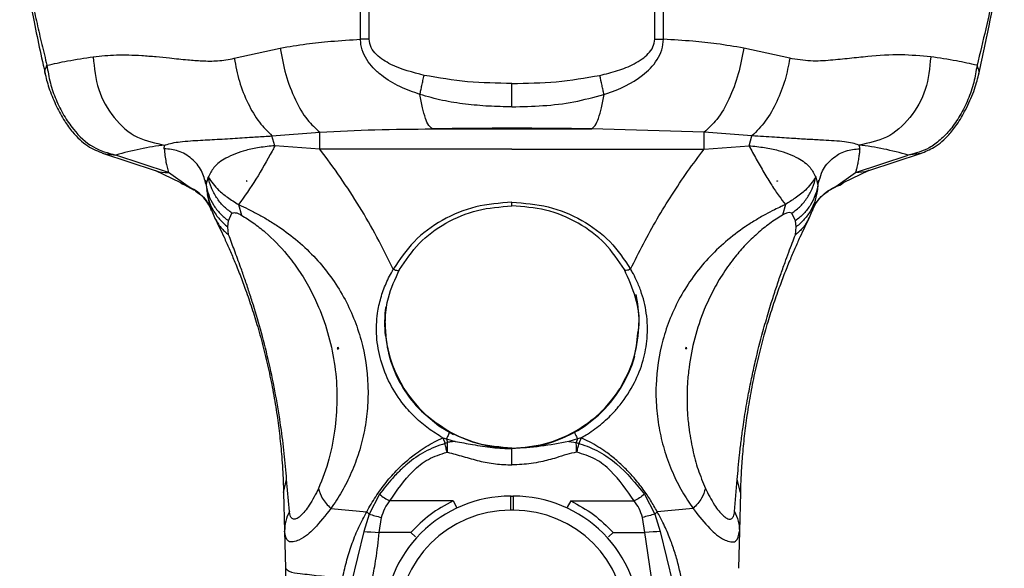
# Model space of a CAD drawing. Header units: millimetres. Extents: x 13 to 546, y 13 to 419.
# Tile 11 of 19: x 283 to 352, y 304 to 343. Entities that reach past the tile are written whole.
import ezdxf

# ---------------------------------------------------------------- set-up
doc = ezdxf.new("R2010")
doc.units = ezdxf.units.MM
doc.header["$LTSCALE"] = 2

msp = doc.modelspace()

# ---------------------------------------------------------------- linework, layer by layer
for p, q in [((307.428, 341.692), (307.429, 357.67)), ((327.689, 341.692), (327.688, 357.67)), ((307.428, 341.692), (306.814, 341.683)), ((327.689, 341.692), (328.302, 341.683)), ((297.856, 340.331), (301.116, 341.053)), ((337.261, 340.331), (334.001, 341.053)), ((311.913, 335.322), (323.203, 335.322)), ((331.182, 335.086), (323.203, 335.322)), ((300.533, 334.828), (303.935, 335.086)), ((300.742, 334.132), (300.533, 334.828)), ((334.584, 334.828), (331.182, 335.086)), ((334.375, 334.132), (334.584, 334.828)), ((303.935, 333.879), (300.742, 334.132)), ((331.181, 333.879), (334.375, 334.132)), ((288.511, 333.604), (292.248, 332.372)), ((288.576, 333.584), (289.451, 333.465)), ((293.188, 332.233), (289.451, 333.465)), ((341.929, 332.233), (345.666, 333.465)), ((342.868, 332.372), (346.605, 333.604)), ((346.541, 333.584), (345.666, 333.465)), ((292.262, 332.368), (293.998, 331.539)), ((294.578, 331.23), (293.188, 332.233)), ((296.007, 331.895), (295.899, 331.529)), ((339.11, 331.895), (339.217, 331.534)), ((340.538, 331.23), (341.929, 332.233)), ((341.117, 331.538), (342.854, 332.367)), ((294.066, 331.492), (295.025, 330.985)), ((295.79, 331.688), (295.856, 331.526)), ((295.899, 331.529), (295.854, 331.379)), ((295.854, 331.379), (295.884, 331.097)), ((298.73, 331.641), (298.73, 331.607)), ((298.73, 331.607), (298.771, 331.607)), ((336.387, 331.607), (336.346, 331.607)), ((336.387, 331.641), (336.387, 331.607)), ((339.217, 331.534), (339.263, 331.379)), ((339.263, 331.379), (339.227, 331.039)), ((339.26, 331.531), (339.325, 331.685)), ((339.263, 331.379), (339.361, 331.673)), ((340.092, 330.985), (341.051, 331.492)), ((295.89, 331.039), (295.967, 330.672)), ((339.227, 331.039), (339.15, 330.67)), ((298.164, 329.958), (298.369, 329.205)), ((317.558, 330.039), (317.558, 330.122)), ((336.953, 329.958), (336.747, 329.205)), ((297.443, 328.812), (297.695, 329.355)), ((337.674, 328.812), (337.422, 329.355)), ((297.39, 328.382), (297.443, 328.812)), ((297.457, 327.814), (297.39, 328.382)), ((337.66, 327.814), (337.726, 328.382)), ((337.726, 328.382), (337.674, 328.812)), ((301.863, 325.52), (301.862, 325.522)), ((301.862, 325.52), (301.862, 325.522)), ((301.862, 325.52), (301.863, 325.52)), ((333.254, 325.52), (333.255, 325.522)), ((333.255, 325.52), (333.254, 325.52)), ((333.255, 325.52), (333.255, 325.522)), ((305.165, 319.728), (305.21, 319.728)), ((305.21, 319.728), (305.21, 319.848)), ((305.21, 319.728), (305.258, 319.728)), ((329.907, 319.728), (329.858, 319.728)), ((329.907, 319.728), (329.907, 319.848)), ((329.952, 319.728), (329.907, 319.728)), ((312.651, 313.42), (312.903, 313.352)), ((312.651, 313.42), (312.809, 313.024)), ((312.995, 313.088), (312.809, 313.024)), ((312.903, 313.352), (313.532, 313.165)), ((312.903, 313.352), (312.995, 313.088)), ((322.214, 313.352), (321.585, 313.165)), ((321.585, 313.165), (322.122, 313.088)), ((322.214, 313.352), (322.122, 313.088)), ((322.122, 313.088), (322.308, 313.024)), ((322.465, 313.42), (322.214, 313.352)), ((322.465, 313.42), (322.308, 313.024)), ((312.952, 312.396), (312.975, 312.397)), ((317.558, 312.654), (317.558, 312.695)), ((322.165, 312.396), (322.142, 312.397)), ((301.358, 309.546), (301.573, 310.457)), ((301.771, 308.198), (301.573, 310.457)), ((333.346, 308.198), (333.544, 310.457)), ((333.758, 309.546), (333.544, 310.457)), ((301.358, 309.546), (301.427, 306.805)), ((333.758, 309.546), (333.689, 306.805)), ((308.167, 309.421), (307.42, 308.016)), ((313.375, 308.942), (308.886, 308.942)), ((313.375, 308.942), (313.632, 308.51)), ((317.458, 309.322), (317.458, 309.289)), ((317.458, 309.289), (317.458, 308.293)), ((317.458, 309.289), (317.658, 309.289)), ((317.658, 309.289), (317.658, 309.322)), ((317.658, 308.293), (317.658, 309.289)), ((321.742, 308.942), (321.484, 308.51)), ((321.742, 308.942), (326.231, 308.942)), ((326.95, 309.421), (327.696, 308.016)), ((304.705, 308.414), (307.253, 308.183)), ((307.253, 308.183), (307.42, 308.016)), ((317.658, 308.293), (317.458, 308.293)), ((327.864, 308.183), (327.696, 308.016)), ((330.411, 308.414), (327.864, 308.183)), ((307.42, 308.016), (307.053, 306.779)), ((308.145, 306.711), (308.309, 307.78)), ((326.972, 306.711), (326.808, 307.78)), ((327.696, 308.016), (328.064, 306.779)), ((301.427, 306.805), (301.489, 304.168)), ((307.053, 306.779), (306.145, 303.085)), ((310.377, 306.711), (308.145, 306.711)), ((310.377, 306.711), (310.721, 306.398)), ((324.74, 306.711), (324.396, 306.398)), ((324.74, 306.711), (326.972, 306.711)), ((327.539, 302.862), (326.972, 306.711)), ((328.064, 306.779), (328.972, 303.085)), ((333.689, 306.805), (333.627, 304.168)), ((301.489, 304.168), (301.57, 300.456))]:
    msp.add_line(p, q)
at = {"flags": 128}
for points in [[(306.814, 341.683), (306.815, 350.631), (306.815, 357.662)], [(328.302, 341.683), (328.302, 350.631), (328.302, 357.662)], [(317.558, 336.888), (317.558, 337.23), (317.558, 337.642), (317.558, 338.094), (317.558, 338.548)], [(303.935, 333.879), (303.935, 334.59), (303.935, 335.086)], [(331.181, 333.879), (331.182, 334.59), (331.182, 335.086)], [(317.558, 333.879), (309.93, 333.879), (303.935, 333.879)], [(317.558, 333.879), (325.187, 333.879), (331.181, 333.879)], [(326.588, 321.885), (326.49, 322.912), (326.36, 323.577)], [(311.136, 315.307), (312.374, 314.278), (313.419, 313.656)], [(317.558, 311.501), (317.558, 311.507), (317.558, 311.513)], [(307.053, 306.779), (307.281, 306.765), (307.55, 306.748), (307.844, 306.73), (308.145, 306.711)], [(328.064, 306.779), (327.845, 306.765), (327.581, 306.749), (327.284, 306.73), (326.972, 306.711)]]:
    msp.add_lwpolyline(points, dxfattribs=at)
for centre, radius, start, end in [((317.558, 6.271), 329.099, 89.01718, 90.98282), ((295.332, 313.601), 20.716, 96.61211, 106.49379), ((339.784, 313.601), 20.717, 73.50623, 83.38788), ((317.288, 321.566), 8.765, 172.3097, 186.26791), ((317.322, 321.57), 8.764, 180.02786, 212.0462), ((317.795, 321.57), 8.764, 327.95382, 359.97214), ((317.638, 321.652), 8.972, 280.81197, 344.19155), ((317.388, 321.6), 8.871, 197.79567, 225.19362), ((317.558, 321.762), 9.066, 212.27854, 327.72146), ((317.458, 300.29), 8.999, 89.99999, 180.00002), ((317.658, 300.29), 8.999, 359.99998, 90.00001), ((317.458, 300.29), 8.002, 89.99998, 179.99998), ((317.658, 300.29), 8.002, 0.00003, 90.00002)]:
    msp.add_arc(centre, radius, start, end)
for points, knots in [([(352.483, 349.945), (352.468, 349.74), (352.401, 348.86), (352.137, 347.174), (351.711, 344.871), (351.167, 342.379), (350.758, 340.699), (350.549, 339.838)], [0, 0, 0, 0, 0.059621, 0.257202, 0.496386, 0.74197, 1, 1, 1, 1]), ([(350.644, 339.088), (350.906, 340.269), (351.407, 342.531), (351.983, 345.714), (352.36, 348.152), (352.444, 349.507), (352.471, 349.945)], [0, 0, 0, 0, 0.329302, 0.630568, 0.880684, 1, 1, 1, 1]), ([(282.637, 349.869), (282.651, 349.689), (282.696, 349.141), (282.828, 348.182), (283.022, 346.947), (283.268, 345.612), (283.552, 344.214), (283.866, 342.779), (284.205, 341.317), (284.447, 340.332), (284.568, 339.838)], [0, 0, 0, 0, 0.052746, 0.161523, 0.283795, 0.419674, 0.559682, 0.702511, 0.850821, 1, 1, 1, 1]), ([(282.645, 349.867), (282.65, 349.729), (282.691, 348.666), (283.027, 346.426), (283.614, 342.967), (284.173, 340.444), (284.474, 339.089)], [0, 0, 0, 0, 0.037824, 0.291706, 0.619512, 1, 1, 1, 1]), ([(301.116, 341.053), (301.737, 341.159), (302.926, 341.362), (304.829, 341.558), (306.109, 341.639), (306.814, 341.683)], [0, 0, 0, 0, 0.329233, 0.630592, 1, 1, 1, 1]), ([(311.032, 337.765), (310.551, 337.938), (309.59, 338.282), (308.473, 338.949), (307.708, 339.63), (307.228, 340.233), (306.959, 340.804), (306.834, 341.301), (306.821, 341.556), (306.814, 341.683)], [0, 0, 0, 0, 0.249951, 0.499835, 0.631343, 0.750262, 0.875162, 0.937615, 1, 1, 1, 1]), ([(311.326, 339.118), (310.519, 339.326), (309.309, 339.637), (308.072, 340.419), (307.526, 341.073), (307.461, 341.486), (307.428, 341.692)], [0, 0, 0, 0, 0.500949, 0.751044, 0.875917, 1, 1, 1, 1]), ([(323.791, 339.118), (324.212, 339.221), (325.047, 339.427), (326.055, 339.828), (326.779, 340.255), (327.242, 340.647), (327.605, 341.116), (327.661, 341.502), (327.689, 341.692)], [0, 0, 0, 0, 0.261962, 0.519281, 0.652827, 0.767817, 0.885997, 1, 1, 1, 1]), ([(324.085, 337.765), (324.087, 337.766), (324.106, 337.772), (324.171, 337.794), (325.131, 338.121), (326.538, 338.752), (327.765, 339.991), (328.227, 340.918), (328.277, 341.429), (328.302, 341.683)], [0, 0, 0, 0, 0.00109, 0.009737, 0.033834, 0.499843, 0.749831, 0.875085, 1, 1, 1, 1]), ([(334.001, 341.053), (333.361, 341.161), (332.163, 341.363), (330.26, 341.561), (328.999, 341.64), (328.302, 341.683)], [0, 0, 0, 0, 0.3393018, 0.6347432, 1, 1, 1, 1]), ([(301.116, 341.053), (301.231, 340.422), (301.46, 339.161), (302.124, 337.451), (302.904, 336.02), (303.625, 335.367), (303.935, 335.086)], [0, 0, 0, 0, 0.2849032, 0.5692541, 0.8148268, 1, 1, 1, 1]), ([(334.001, 341.053), (333.889, 340.437), (333.665, 339.195), (333.012, 337.494), (332.233, 336.045), (331.5, 335.376), (331.182, 335.086)], [0, 0, 0, 0, 0.2779262, 0.5605359, 0.8095474, 1, 1, 1, 1]), ([(284.568, 339.838), (285.053, 339.945), (286.141, 340.186), (287.244, 340.345), (287.855, 340.433)], [0, 0, 0, 0, 0.4459201, 1, 1, 1, 1]), ([(287.855, 340.433), (288.129, 340.466), (288.676, 340.532), (289.516, 340.572), (290.39, 340.573), (291.33, 340.532), (292.298, 340.455), (293.386, 340.344), (294.47, 340.227), (295.603, 340.139), (296.711, 340.121), (297.464, 340.259), (297.856, 340.331)], [0, 0, 0, 0, 0.082385, 0.164769, 0.251228, 0.343562, 0.44586, 0.541413, 0.670278, 0.771799, 0.881199, 1, 1, 1, 1]), ([(287.855, 340.433), (287.93, 339.648), (288.079, 338.098), (289.221, 336.089), (290.881, 334.584), (292.273, 334.311), (292.947, 334.179)], [0, 0, 0, 0, 0.265749, 0.525009, 0.769787, 1, 1, 1, 1]), ([(297.856, 340.331), (297.96, 339.783), (298.172, 338.679), (298.79, 337.151), (299.548, 335.817), (300.225, 335.138), (300.533, 334.828)], [0, 0, 0, 0, 0.268054, 0.540106, 0.790237, 1, 1, 1, 1]), ([(337.261, 340.331), (337.165, 339.819), (336.966, 338.763), (336.378, 337.26), (335.621, 335.882), (334.914, 335.163), (334.584, 334.828)], [0, 0, 0, 0, 0.250196, 0.5165065, 0.7743768, 1, 1, 1, 1]), ([(347.262, 340.433), (346.566, 340.497), (345.079, 340.634), (343.156, 340.491), (341.489, 340.318), (340.14, 340.179), (338.713, 340.088), (337.753, 340.249), (337.261, 340.331)], [0, 0, 0, 0, 0.208528, 0.44571, 0.574626, 0.709951, 0.851515, 1, 1, 1, 1]), ([(347.262, 340.433), (347.186, 339.648), (347.037, 338.098), (345.895, 336.089), (344.236, 334.584), (342.844, 334.311), (342.17, 334.179)], [0, 0, 0, 0, 0.265749, 0.525009, 0.769787, 1, 1, 1, 1]), ([(350.549, 339.838), (350.064, 339.945), (348.976, 340.186), (347.873, 340.345), (347.262, 340.433)], [0, 0, 0, 0, 0.44592, 1, 1, 1, 1]), ([(284.49, 339.123), (284.474, 339.158), (284.374, 339.384), (284.479, 339.63), (284.568, 339.838)], [0, 0, 0, 0, 0.151813, 1, 1, 1, 1]), ([(284.568, 339.838), (284.637, 339.415), (284.772, 338.581), (285.193, 337.387), (285.739, 336.277), (286.565, 335.096), (287.737, 333.94), (288.9, 333.617), (289.451, 333.465)], [0, 0, 0, 0, 0.150379, 0.295662, 0.442445, 0.58252, 0.802267, 1, 1, 1, 1]), ([(350.549, 339.838), (350.482, 339.431), (350.346, 338.598), (349.931, 337.399), (349.377, 336.278), (348.711, 335.316), (347.971, 334.55), (347.01, 333.818), (346.182, 333.6), (345.666, 333.465)], [0, 0, 0, 0, 0.144588, 0.295266, 0.442616, 0.582057, 0.70345, 0.815419, 1, 1, 1, 1]), ([(350.631, 339.123), (350.644, 339.153), (350.745, 339.379), (350.64, 339.625), (350.549, 339.838)], [0, 0, 0, 0, 0.132488, 1, 1, 1, 1]), ([(284.456, 339.154), (284.496, 338.987), (284.583, 338.63), (284.762, 338.078), (284.986, 337.494), (285.323, 336.743), (285.771, 335.926), (286.474, 334.957), (287.36, 334.087), (288.193, 333.742), (288.573, 333.584)], [0, 0, 0, 0, 0.0715899, 0.1528653, 0.2412752, 0.3314078, 0.4952819, 0.6274261, 0.8299107, 1, 1, 1, 1]), ([(311.032, 337.765), (311.053, 337.866), (311.098, 338.08), (311.169, 338.412), (311.246, 338.762), (311.299, 338.999), (311.326, 339.118)], [0, 0, 0, 0, 0.223356, 0.472864, 0.736273, 1, 1, 1, 1]), ([(317.558, 338.548), (316.508, 338.563), (314.415, 338.591), (312.353, 338.943), (311.326, 339.118)], [0, 0, 0, 0, 0.502164, 1, 1, 1, 1]), ([(317.558, 338.548), (318.609, 338.563), (320.701, 338.591), (322.764, 338.943), (323.791, 339.118)], [0, 0, 0, 0, 0.502164, 1, 1, 1, 1]), ([(324.085, 337.765), (324.063, 337.868), (324.018, 338.083), (323.921, 338.534), (323.843, 338.882), (323.791, 339.118)], [0, 0, 0, 0, 0.226512, 0.477406, 1, 1, 1, 1]), ([(346.543, 333.584), (346.875, 333.717), (347.627, 334.018), (348.473, 334.781), (349.192, 335.703), (349.675, 336.53), (350.053, 337.325), (350.311, 337.967), (350.518, 338.577), (350.616, 338.971), (350.661, 339.154)], [0, 0, 0, 0, 0.1476163, 0.3352696, 0.4645353, 0.6340686, 0.7322109, 0.8309201, 0.921686, 1, 1, 1, 1]), ([(311.913, 335.322), (311.825, 335.399), (311.593, 335.599), (311.399, 336.144), (311.184, 336.873), (311.086, 337.447), (311.032, 337.765)], [0, 0, 0, 0, 0.131637, 0.342662, 0.635198, 1, 1, 1, 1]), ([(317.558, 336.889), (317.007, 336.897), (315.905, 336.915), (314.258, 337.068), (312.622, 337.315), (311.562, 337.615), (311.032, 337.765)], [0, 0, 0, 0, 0.250161, 0.500243, 0.750205, 1, 1, 1, 1]), ([(317.558, 336.889), (318.292, 336.905), (319.762, 336.939), (321.958, 337.193), (323.377, 337.575), (324.085, 337.765)], [0, 0, 0, 0, 0.333271, 0.667665, 1, 1, 1, 1]), ([(323.203, 335.322), (323.292, 335.399), (323.523, 335.599), (323.718, 336.144), (323.933, 336.873), (324.031, 337.447), (324.085, 337.765)], [0, 0, 0, 0, 0.131637, 0.342662, 0.635197, 1, 1, 1, 1]), ([(303.935, 335.086), (305.236, 335.156), (307.893, 335.3), (310.555, 335.314), (311.913, 335.322)], [0, 0, 0, 0, 0.489551, 1, 1, 1, 1]), ([(292.947, 334.179), (292.959, 334.184), (293.123, 334.242), (293.477, 334.336), (294.067, 334.426), (294.736, 334.483), (295.437, 334.522), (296.127, 334.558), (296.832, 334.596), (297.774, 334.653), (298.653, 334.711), (299.459, 334.762), (299.989, 334.796), (300.35, 334.817), (300.533, 334.828)], [0, 0, 0, 0, 0.004884, 0.068692, 0.14348, 0.239357, 0.332919, 0.419576, 0.510855, 0.610636, 0.790805, 0.857673, 0.927993, 1, 1, 1, 1]), ([(342.17, 334.179), (342.018, 334.227), (341.684, 334.331), (341.096, 334.419), (340.412, 334.482), (339.576, 334.528), (338.618, 334.577), (337.689, 334.632), (336.866, 334.685), (336.152, 334.731), (335.388, 334.78), (334.857, 334.812), (334.584, 334.828)], [0, 0, 0, 0, 0.062594, 0.137349, 0.233204, 0.332828, 0.466713, 0.610458, 0.698964, 0.790834, 0.892178, 1, 1, 1, 1]), ([(292.887, 333.923), (292.887, 333.949), (292.886, 333.995), (292.898, 334.061), (292.916, 334.121), (292.937, 334.16), (292.947, 334.179)], [0, 0, 0, 0, 0.296109, 0.508688, 0.754543, 1, 1, 1, 1]), ([(295.854, 331.379), (295.768, 331.717), (295.59, 332.412), (294.875, 333.254), (293.934, 333.82), (293.228, 333.889), (292.887, 333.923)], [0, 0, 0, 0, 0.24393, 0.502718, 0.76005, 1, 1, 1, 1]), ([(292.887, 333.923), (292.921, 333.606), (292.982, 333.035), (293.125, 332.479), (293.188, 332.233)], [0, 0, 0, 0, 0.555682, 1, 1, 1, 1]), ([(300.742, 334.132), (300.373, 334.095), (299.679, 334.027), (298.495, 333.777), (297.37, 333.368), (296.411, 332.695), (296.128, 332.134), (296.007, 331.895)], [0, 0, 0, 0, 0.202324, 0.381083, 0.660101, 0.855215, 1, 1, 1, 1]), ([(300.742, 334.132), (300.734, 334.117), (300.668, 333.992), (300.242, 333.188), (299.455, 331.768), (298.586, 330.55), (298.164, 329.958)], [0, 0, 0, 0, 0.009945, 0.086631, 0.555845, 1, 1, 1, 1]), ([(309.139, 325.378), (308.763, 326.14), (308.019, 327.645), (306.755, 329.811), (305.41, 331.894), (304.426, 333.219), (303.935, 333.879)], [0, 0, 0, 0, 0.255466, 0.504148, 0.753006, 1, 1, 1, 1]), ([(325.977, 325.378), (326.273, 325.981), (326.864, 327.187), (327.845, 328.939), (328.893, 330.646), (329.998, 332.296), (330.789, 333.355), (331.181, 333.879)], [0, 0, 0, 0, 0.201789, 0.403442, 0.603078, 0.80333, 1, 1, 1, 1]), ([(334.375, 334.132), (334.744, 334.095), (335.438, 334.027), (336.622, 333.777), (337.747, 333.368), (338.705, 332.695), (338.989, 332.134), (339.11, 331.895)], [0, 0, 0, 0, 0.202323, 0.381083, 0.660101, 0.855215, 1, 1, 1, 1]), ([(334.375, 334.132), (334.544, 333.816), (334.887, 333.176), (335.424, 332.241), (335.958, 331.358), (336.47, 330.604), (336.805, 330.156), (336.953, 329.958)], [0, 0, 0, 0, 0.218974, 0.443258, 0.658523, 0.848835, 1, 1, 1, 1]), ([(339.361, 331.673), (339.424, 331.908), (339.584, 332.498), (340.245, 333.252), (341.182, 333.82), (341.888, 333.889), (342.229, 333.923)], [0, 0, 0, 0, 0.184202, 0.46339, 0.741051, 1, 1, 1, 1]), ([(342.229, 333.923), (342.225, 333.87), (342.216, 333.774), (342.202, 333.63), (342.185, 333.492), (342.154, 333.27), (342.105, 332.975), (342.045, 332.687), (341.996, 332.488), (341.963, 332.363), (341.941, 332.28), (341.929, 332.233)], [0, 0, 0, 0, 0.092879, 0.167752, 0.252017, 0.335577, 0.558522, 0.774261, 0.849033, 0.915216, 1, 1, 1, 1]), ([(342.229, 333.923), (342.23, 333.949), (342.231, 333.995), (342.219, 334.061), (342.201, 334.121), (342.18, 334.16), (342.17, 334.179)], [0, 0, 0, 0, 0.296109, 0.508689, 0.754546, 1, 1, 1, 1]), ([(292.253, 332.381), (292.273, 332.371), (292.556, 332.229), (292.884, 332.231), (293.188, 332.233)], [0, 0, 0, 0, 0.070906, 1, 1, 1, 1]), ([(296.007, 331.895), (296.235, 331.578), (296.622, 331.041), (297.403, 330.446), (297.897, 330.129), (298.164, 329.958)], [0, 0, 0, 0, 0.397492, 0.674211, 1, 1, 1, 1]), ([(297.695, 329.355), (297.489, 329.512), (297.074, 329.829), (296.583, 330.447), (296.203, 331.139), (296.072, 331.645), (296.007, 331.895)], [0, 0, 0, 0, 0.2476976, 0.5002749, 0.7527015, 1, 1, 1, 1]), ([(339.11, 331.895), (338.882, 331.578), (338.471, 331.008), (337.679, 330.426), (337.186, 330.108), (336.953, 329.958)], [0, 0, 0, 0, 0.39757, 0.715625, 1, 1, 1, 1]), ([(337.422, 329.355), (337.628, 329.512), (338.043, 329.829), (338.534, 330.448), (338.914, 331.14), (339.045, 331.645), (339.11, 331.895)], [0, 0, 0, 0, 0.247845, 0.50047, 0.75285, 1, 1, 1, 1]), ([(342.864, 332.381), (342.844, 332.371), (342.56, 332.229), (342.233, 332.231), (341.929, 332.233)], [0, 0, 0, 0, 0.0709073, 1, 1, 1, 1]), ([(294.578, 331.23), (294.392, 331.304), (294.182, 331.387), (294.013, 331.534), (293.993, 331.551)], [0, 0, 0, 0, 0.8826277, 1, 1, 1, 1]), ([(296.25, 329.525), (296.167, 329.71), (295.999, 330.085), (295.606, 330.565), (295.133, 330.968), (294.762, 331.143), (294.578, 331.23)], [0, 0, 0, 0, 0.24715, 0.499692, 0.752397, 1, 1, 1, 1]), ([(295.854, 331.379), (295.907, 331.129), (296.013, 330.624), (296.365, 329.926), (296.835, 329.297), (297.241, 328.973), (297.443, 328.812)], [0, 0, 0, 0, 0.246421, 0.498269, 0.751031, 1, 1, 1, 1]), ([(298.771, 331.607), (298.763, 331.613), (298.749, 331.624), (298.736, 331.636), (298.73, 331.641)], [0, 0, 0, 0, 0.559908, 1, 1, 1, 1]), ([(336.346, 331.607), (336.354, 331.613), (336.367, 331.624), (336.381, 331.636), (336.387, 331.641)], [0, 0, 0, 0, 0.559908, 1, 1, 1, 1]), ([(339.263, 331.379), (339.21, 331.129), (339.103, 330.624), (338.751, 329.925), (338.281, 329.297), (337.875, 328.973), (337.674, 328.812)], [0, 0, 0, 0, 0.2466355, 0.4985565, 0.7512476, 1, 1, 1, 1]), ([(338.867, 329.525), (338.945, 329.701), (339.106, 330.062), (339.485, 330.539), (339.961, 330.955), (340.345, 331.138), (340.538, 331.23)], [0, 0, 0, 0, 0.2341917, 0.4819068, 0.7389513, 1, 1, 1, 1]), ([(340.538, 331.23), (340.718, 331.302), (340.928, 331.385), (341.097, 331.53), (341.121, 331.551)], [0, 0, 0, 0, 0.858427, 1, 1, 1, 1]), ([(295.088, 330.916), (295.203, 330.847), (295.505, 330.663), (295.951, 330.195), (296.16, 329.738), (296.277, 329.481)], [0, 0, 0, 0, 0.21141, 0.556743, 1, 1, 1, 1]), ([(295.946, 330.677), (295.999, 330.402), (296.117, 329.796), (296.373, 329.235), (296.513, 328.929)], [0, 0, 0, 0, 0.4553818, 1, 1, 1, 1]), ([(295.967, 330.672), (295.99, 330.542), (296.059, 330.152), (296.345, 329.549), (296.792, 328.894), (297.192, 328.552), (297.39, 328.382)], [0, 0, 0, 0, 0.143829, 0.429882, 0.717088, 1, 1, 1, 1]), ([(339.15, 330.67), (339.127, 330.54), (339.058, 330.151), (338.772, 329.549), (338.325, 328.894), (337.925, 328.552), (337.726, 328.382)], [0, 0, 0, 0, 0.143114, 0.429402, 0.71685, 1, 1, 1, 1]), ([(338.603, 328.928), (338.743, 329.233), (339, 329.794), (339.117, 330.4), (339.171, 330.675)], [0, 0, 0, 0, 0.544889, 1, 1, 1, 1]), ([(338.842, 329.487), (338.937, 329.702), (339.117, 330.106), (339.525, 330.559), (339.829, 330.82), (340, 330.9), (340.021, 330.91)], [0, 0, 0, 0, 0.372176, 0.6994, 0.963082, 1, 1, 1, 1]), ([(298.164, 329.958), (298.394, 329.852), (298.871, 329.633), (299.58, 329.264), (300.308, 328.845), (301.254, 328.237), (302.408, 327.363), (303.643, 326.18), (304.737, 324.849), (305.931, 322.973), (306.974, 320.4), (307.38, 317.683), (307.333, 315.525), (307.117, 313.931), (306.732, 312.4), (306.275, 311.179), (305.844, 310.262), (305.491, 309.608), (305.117, 308.992), (304.841, 308.605), (304.705, 308.414)], [0, 0, 0, 0, 0.029387, 0.060685, 0.092561, 0.126462, 0.190813, 0.25981, 0.323881, 0.389779, 0.516652, 0.641997, 0.704646, 0.766089, 0.827762, 0.886987, 0.916647, 0.944968, 0.972938, 1, 1, 1, 1]), ([(317.558, 330.122), (316.691, 330.059), (314.969, 329.933), (312.584, 328.934), (310.525, 327.44), (309.598, 326.06), (309.139, 325.378)], [0, 0, 0, 0, 0.256677, 0.509671, 0.757541, 1, 1, 1, 1]), ([(309.582, 325.346), (310.016, 325.995), (310.891, 327.305), (312.84, 328.726), (315.099, 329.681), (316.734, 329.8), (317.558, 329.86)], [0, 0, 0, 0, 0.242557, 0.489859, 0.742902, 1, 1, 1, 1]), ([(317.558, 330.122), (318.426, 330.059), (320.149, 329.933), (322.534, 328.933), (324.592, 327.439), (325.519, 326.06), (325.977, 325.378)], [0, 0, 0, 0, 0.256878, 0.509966, 0.757381, 1, 1, 1, 1]), ([(317.558, 329.86), (317.558, 329.858), (317.558, 329.844), (317.558, 329.91), (317.558, 329.947), (317.558, 330.005), (317.558, 330.039)], [0, 0, 0, 0, 0.032082, 0.177972, 0.510967, 1, 1, 1, 1]), ([(325.534, 325.346), (325.102, 325.994), (324.228, 327.303), (322.263, 328.737), (319.998, 329.687), (318.361, 329.803), (317.558, 329.86)], [0, 0, 0, 0, 0.242121, 0.489358, 0.749392, 1, 1, 1, 1]), ([(336.953, 329.958), (336.851, 329.911), (336.591, 329.792), (336.118, 329.566), (335.5, 329.244), (334.804, 328.84), (333.839, 328.222), (332.698, 327.35), (331.052, 325.774), (329.393, 323.489), (328.146, 320.403), (327.737, 317.695), (327.783, 315.536), (327.996, 313.954), (328.381, 312.415), (328.922, 310.966), (329.591, 309.612), (330.143, 308.807), (330.411, 308.414)], [0, 0, 0, 0, 0.01302, 0.033128, 0.060669, 0.093688, 0.12629, 0.193217, 0.259628, 0.389659, 0.516688, 0.641369, 0.703764, 0.766182, 0.825765, 0.887053, 0.945006, 1, 1, 1, 1]), ([(297.695, 329.355), (297.774, 329.373), (297.921, 329.408), (298.103, 329.336), (298.248, 329.273), (298.328, 329.228), (298.369, 329.205)], [0, 0, 0, 0, 0.333847, 0.61678, 0.798531, 1, 1, 1, 1]), ([(298.369, 329.205), (298.648, 329.031), (299.235, 328.667), (300.349, 327.774), (301.444, 326.653), (302.467, 325.288), (303.224, 324.037), (303.967, 322.484), (304.601, 320.645), (305.029, 318.51), (305.2, 316.343), (305.081, 314.906), (305.021, 314.19)], [0, 0, 0, 0, 0.056812, 0.119556, 0.24675, 0.327116, 0.414662, 0.499468, 0.625028, 0.750518, 0.875744, 1, 1, 1, 1]), ([(336.747, 329.205), (336.597, 329.114), (336.288, 328.928), (335.842, 328.617), (335.392, 328.272), (334.81, 327.78), (334.124, 327.116), (333.315, 326.188), (332.53, 325.107), (331.797, 323.853), (331.086, 322.321), (330.481, 320.504), (330.14, 318.754), (330.001, 317.346), (329.965, 316.288), (329.988, 315.237), (330.06, 314.539), (330.096, 314.19)], [0, 0, 0, 0, 0.030383, 0.062494, 0.094147, 0.128527, 0.194422, 0.259303, 0.341364, 0.425463, 0.510408, 0.633527, 0.756126, 0.818229, 0.878444, 0.939366, 1, 1, 1, 1]), ([(337.422, 329.355), (337.357, 329.374), (337.229, 329.411), (337.056, 329.352), (336.897, 329.288), (336.802, 329.235), (336.747, 329.205)], [0, 0, 0, 0, 0.2775923, 0.5432458, 0.7407021, 1, 1, 1, 1]), ([(296.494, 328.967), (296.622, 328.746), (296.877, 328.307), (297.264, 327.978), (297.457, 327.814)], [0, 0, 0, 0, 0.5025694, 1, 1, 1, 1]), ([(296.495, 328.967), (296.598, 328.759), (296.815, 328.321), (297.149, 327.613), (297.502, 326.83), (297.882, 325.94), (298.275, 324.961), (298.694, 323.839), (299.116, 322.608), (299.543, 321.229), (299.948, 319.753), (300.317, 318.197), (300.636, 316.611), (300.891, 315.061), (301.087, 313.551), (301.211, 312.283), (301.287, 311.216), (301.333, 310.368), (301.35, 309.814), (301.358, 309.546)], [0, 0, 0, 0, 0.0345174, 0.0726914, 0.1163311, 0.1621537, 0.216483, 0.2732016, 0.340198, 0.4098337, 0.4877457, 0.5676568, 0.6475865, 0.7281385, 0.8011444, 0.8738075, 0.9175736, 0.960102, 1, 1, 1, 1]), ([(338.622, 328.967), (338.519, 328.759), (338.302, 328.321), (337.968, 327.613), (337.615, 326.831), (337.235, 325.94), (336.841, 324.959), (336.422, 323.836), (336, 322.605), (335.573, 321.226), (335.169, 319.751), (334.799, 318.195), (334.481, 316.609), (334.226, 315.059), (334.03, 313.55), (333.913, 312.355), (333.844, 311.428), (333.806, 310.781), (333.777, 310.154), (333.764, 309.746), (333.758, 309.546)], [0, 0, 0, 0, 0.034507, 0.07267, 0.116278, 0.162166, 0.216576, 0.273352, 0.340358, 0.409978, 0.487875, 0.567776, 0.647674, 0.728212, 0.801241, 0.873839, 0.906651, 0.939318, 0.970228, 1, 1, 1, 1]), ([(338.622, 328.967), (338.495, 328.748), (338.241, 328.309), (337.854, 327.98), (337.66, 327.814)], [0, 0, 0, 0, 0.497622, 1, 1, 1, 1]), ([(301.168, 314.19), (301.05, 314.95), (300.815, 316.457), (300.345, 318.686), (299.814, 320.803), (299.321, 322.489), (298.918, 323.75), (298.615, 324.652), (298.269, 325.64), (297.885, 326.69), (297.595, 327.451), (297.457, 327.814)], [0, 0, 0, 0, 0.162969, 0.323291, 0.48259, 0.625526, 0.695726, 0.763057, 0.827325, 0.917587, 1, 1, 1, 1]), ([(333.949, 314.19), (333.984, 314.43), (334.057, 314.925), (334.18, 315.673), (334.342, 316.58), (334.549, 317.625), (334.883, 319.138), (335.223, 320.478), (335.552, 321.648), (335.75, 322.321), (335.99, 323.101), (336.273, 323.976), (336.598, 324.934), (336.905, 325.795), (337.184, 326.556), (337.429, 327.209), (337.586, 327.621), (337.66, 327.814)], [0, 0, 0, 0, 0.051441, 0.106004, 0.160661, 0.246773, 0.331677, 0.489092, 0.539725, 0.589315, 0.637793, 0.712727, 0.784282, 0.852217, 0.906504, 0.956094, 1, 1, 1, 1]), ([(312.651, 313.42), (312.306, 313.63), (311.614, 314.051), (310.691, 314.845), (309.738, 315.887), (308.86, 317.232), (308.202, 318.88), (307.905, 320.581), (307.962, 322.081), (308.236, 323.342), (308.605, 324.392), (308.96, 325.047), (309.139, 325.378)], [0, 0, 0, 0, 0.0870931, 0.1744378, 0.2614, 0.3911528, 0.5183704, 0.6414644, 0.7608159, 0.8395187, 0.9190856, 1, 1, 1, 1]), ([(308.562, 321.22), (308.573, 321.704), (308.59, 322.42), (308.874, 323.829), (309.277, 324.692), (309.582, 325.346)], [0, 0, 0, 0, 0.338032, 0.498758, 1, 1, 1, 1]), ([(309.139, 325.378), (309.191, 325.356), (309.287, 325.314), (309.418, 325.287), (309.535, 325.282), (309.569, 325.328), (309.582, 325.346)], [0, 0, 0, 0, 0.346532, 0.6533895, 0.8671136, 1, 1, 1, 1]), ([(322.465, 313.42), (322.481, 313.429), (322.631, 313.514), (323.152, 313.824), (323.979, 314.434), (324.689, 315.126), (325.073, 315.572), (325.181, 315.703), (325.605, 316.229), (326.267, 317.254), (326.903, 318.863), (327.209, 320.537), (327.158, 322.223), (326.807, 323.612), (326.413, 324.565), (326.169, 325.042), (326.033, 325.281), (325.994, 325.35), (325.981, 325.37), (325.977, 325.377)], [0, 0, 0, 0, 0.003962, 0.03713, 0.130694, 0.224798, 0.250243, 0.257597, 0.261382, 0.396133, 0.518429, 0.632285, 0.760927, 0.879161, 0.939078, 0.98286, 0.994813, 0.998256, 1, 1, 1, 1]), ([(325.977, 325.377), (325.923, 325.354), (325.823, 325.312), (325.69, 325.286), (325.577, 325.285), (325.546, 325.329), (325.534, 325.346)], [0, 0, 0, 0, 0.367125, 0.674088, 0.876132, 1, 1, 1, 1]), ([(326.497, 320.866), (326.518, 320.981), (326.669, 321.797), (326.414, 323.385), (325.829, 324.69), (325.534, 325.346)], [0, 0, 0, 0, 0.075393, 0.535134, 1, 1, 1, 1]), ([(309.894, 316.92), (309.522, 317.607), (308.794, 318.953), (308.638, 320.475), (308.562, 321.22)], [0, 0, 0, 0, 0.510524, 1, 1, 1, 1]), ([(325.223, 316.92), (325.598, 317.605), (326.277, 318.843), (326.429, 320.242), (326.497, 320.866)], [0, 0, 0, 0, 0.553437, 1, 1, 1, 1]), ([(305.21, 319.848), (305.201, 319.826), (305.187, 319.785), (305.171, 319.746), (305.165, 319.728)], [0, 0, 0, 0, 0.566419, 1, 1, 1, 1]), ([(305.21, 319.848), (305.219, 319.826), (305.235, 319.786), (305.251, 319.746), (305.258, 319.728)], [0, 0, 0, 0, 0.560039, 1, 1, 1, 1]), ([(329.907, 319.848), (329.898, 319.826), (329.882, 319.786), (329.866, 319.746), (329.858, 319.728)], [0, 0, 0, 0, 0.560042, 1, 1, 1, 1]), ([(329.907, 319.848), (329.915, 319.826), (329.93, 319.785), (329.945, 319.746), (329.952, 319.728)], [0, 0, 0, 0, 0.566422, 1, 1, 1, 1]), ([(313.119, 313.839), (312.488, 314.25), (311.658, 314.79), (310.882, 315.608), (310.392, 316.179), (310.104, 316.608), (309.894, 316.92)], [0, 0, 0, 0, 0.498766, 0.656081, 0.749637, 1, 1, 1, 1]), ([(321.997, 313.839), (322.629, 314.251), (323.473, 314.801), (324.217, 315.589), (324.462, 315.874), (324.78, 316.259), (325.014, 316.609), (325.223, 316.92)], [0, 0, 0, 0, 0.4999619, 0.6673871, 0.7194917, 0.7505324, 1, 1, 1, 1]), ([(301.573, 310.457), (301.522, 311.076), (301.418, 312.324), (301.252, 313.565), (301.168, 314.19)], [0, 0, 0, 0, 0.496307, 1, 1, 1, 1]), ([(305.021, 314.19), (304.901, 313.422), (304.668, 311.925), (304.106, 310.52), (303.833, 309.837)], [0, 0, 0, 0, 0.513862, 1, 1, 1, 1]), ([(313.119, 313.839), (313.116, 313.819), (313.105, 313.757), (313.055, 313.649), (312.988, 313.506), (312.931, 313.404), (312.903, 313.352)], [0, 0, 0, 0, 0.114337, 0.348842, 0.667744, 1, 1, 1, 1]), ([(317.558, 312.695), (316.719, 312.753), (315.166, 312.861), (313.764, 313.531), (313.119, 313.839)], [0, 0, 0, 0, 0.540407, 1, 1, 1, 1]), ([(317.558, 312.695), (318.395, 312.752), (319.948, 312.86), (321.35, 313.53), (321.997, 313.839)], [0, 0, 0, 0, 0.538383, 1, 1, 1, 1]), ([(321.997, 313.839), (322, 313.821), (322.01, 313.763), (322.059, 313.657), (322.126, 313.512), (322.184, 313.407), (322.214, 313.352)], [0, 0, 0, 0, 0.104694, 0.327122, 0.647971, 1, 1, 1, 1]), ([(330.096, 314.19), (330.178, 313.648), (330.334, 312.628), (330.734, 311.167), (331.101, 310.278), (331.284, 309.837)], [0, 0, 0, 0, 0.362962, 0.683851, 1, 1, 1, 1]), ([(333.544, 310.457), (333.566, 310.739), (333.612, 311.322), (333.702, 312.226), (333.811, 313.189), (333.902, 313.849), (333.949, 314.19)], [0, 0, 0, 0, 0.225989, 0.467298, 0.725067, 1, 1, 1, 1]), ([(307.253, 308.183), (307.459, 308.541), (307.875, 309.263), (308.614, 310.269), (309.592, 311.374), (310.564, 312.209), (311.471, 312.805), (312.046, 313.139), (312.45, 313.326), (312.651, 313.42)], [0, 0, 0, 0, 0.161884, 0.32632, 0.488106, 0.739531, 0.825498, 0.913119, 1, 1, 1, 1]), ([(312.809, 313.024), (312.321, 312.846), (311.36, 312.495), (310.371, 311.783), (309.627, 311.125), (308.945, 310.427), (308.462, 309.803), (308.167, 309.421)], [0, 0, 0, 0, 0.2592462, 0.5115793, 0.6044097, 0.7578252, 1, 1, 1, 1]), ([(312.952, 312.396), (312.927, 312.497), (312.876, 312.706), (312.832, 312.916), (312.809, 313.024)], [0, 0, 0, 0, 0.485086, 1, 1, 1, 1]), ([(312.975, 312.397), (312.979, 312.509), (312.987, 312.739), (312.992, 312.97), (312.995, 313.088)], [0, 0, 0, 0, 0.486712, 1, 1, 1, 1]), ([(313.532, 313.166), (313.436, 313.158), (313.256, 313.143), (313.079, 313.106), (312.995, 313.088)], [0, 0, 0, 0, 0.5280096, 1, 1, 1, 1]), ([(313.532, 313.165), (313.943, 313.093), (314.824, 312.936), (316.16, 312.699), (317.098, 312.669), (317.558, 312.654)], [0, 0, 0, 0, 0.308302, 0.66069, 1, 1, 1, 1]), ([(321.585, 313.166), (320.923, 313.034), (319.592, 312.77), (318.238, 312.693), (317.558, 312.654)], [0, 0, 0, 0, 0.497834, 1, 1, 1, 1]), ([(322.142, 312.397), (322.138, 312.506), (322.128, 312.737), (322.124, 312.967), (322.122, 313.088)], [0, 0, 0, 0, 0.474776, 1, 1, 1, 1]), ([(322.165, 312.396), (322.189, 312.498), (322.237, 312.707), (322.284, 312.917), (322.308, 313.024)], [0, 0, 0, 0, 0.4875975, 1, 1, 1, 1]), ([(322.308, 313.024), (322.329, 313.018), (322.823, 312.865), (323.77, 312.468), (325.402, 311.334), (326.335, 310.181), (326.95, 309.421)], [0, 0, 0, 0, 0.010934, 0.259588, 0.512148, 1, 1, 1, 1]), ([(327.864, 308.183), (327.711, 308.453), (327.404, 308.994), (326.857, 309.795), (326.277, 310.531), (325.623, 311.243), (324.949, 311.868), (324.272, 312.393), (323.645, 312.805), (323.07, 313.14), (322.661, 313.329), (322.465, 313.42)], [0, 0, 0, 0, 0.12179, 0.243298, 0.379963, 0.488171, 0.621978, 0.739543, 0.823541, 0.915574, 1, 1, 1, 1]), ([(308.886, 308.942), (309.393, 309.681), (310.161, 310.8), (311.6, 311.981), (312.497, 312.257), (312.952, 312.396)], [0, 0, 0, 0, 0.489909, 0.741616, 1, 1, 1, 1]), ([(312.975, 312.397), (313.352, 312.301), (314.106, 312.109), (315.224, 311.764), (316.382, 311.546), (317.166, 311.516), (317.558, 311.501)], [0, 0, 0, 0, 0.249097, 0.49834, 0.748724, 1, 1, 1, 1]), ([(317.558, 311.513), (317.558, 311.604), (317.559, 311.792), (317.558, 312.079), (317.558, 312.368), (317.558, 312.56), (317.558, 312.654)], [0, 0, 0, 0, 0.239239, 0.495042, 0.75338, 1, 1, 1, 1]), ([(322.142, 312.397), (321.908, 312.347), (321.423, 312.243), (320.592, 311.958), (319.751, 311.743), (318.931, 311.592), (318.248, 311.524), (317.792, 311.509), (317.559, 311.501)], [0, 0, 0, 0, 0.1528208, 0.3172544, 0.5616226, 0.7077968, 0.850533, 1, 1, 1, 1]), ([(326.231, 308.942), (325.718, 309.689), (324.945, 310.816), (323.5, 311.989), (322.612, 312.26), (322.165, 312.396)], [0, 0, 0, 0, 0.49538, 0.746019, 1, 1, 1, 1]), ([(303.833, 309.837), (303.63, 309.428), (303.275, 308.713), (302.706, 307.984), (302.282, 307.664), (301.984, 307.629), (301.806, 307.882), (301.784, 308.079), (301.771, 308.198)], [0, 0, 0, 0, 0.385244, 0.674028, 0.768289, 0.832132, 0.898249, 1, 1, 1, 1]), ([(303.833, 309.837), (303.909, 309.597), (304.081, 309.053), (304.481, 308.644), (304.705, 308.414)], [0, 0, 0, 0, 0.440421, 1, 1, 1, 1]), ([(331.284, 309.837), (331.207, 309.594), (331.034, 309.051), (330.633, 308.641), (330.411, 308.414)], [0, 0, 0, 0, 0.445481, 1, 1, 1, 1]), ([(331.284, 309.837), (331.482, 309.435), (331.834, 308.726), (332.399, 307.999), (332.822, 307.669), (333.124, 307.625), (333.311, 307.876), (333.333, 308.076), (333.346, 308.198)], [0, 0, 0, 0, 0.3780713, 0.6678547, 0.7658567, 0.8299499, 0.8964372, 1, 1, 1, 1]), ([(308.167, 309.421), (308.279, 309.331), (308.505, 309.151), (308.758, 309.012), (308.886, 308.942)], [0, 0, 0, 0, 0.496892, 1, 1, 1, 1]), ([(308.309, 307.78), (308.373, 307.991), (308.5, 308.411), (308.758, 308.766), (308.886, 308.942)], [0, 0, 0, 0, 0.50363, 1, 1, 1, 1]), ([(313.375, 308.942), (312.817, 308.641), (311.71, 308.042), (310.819, 307.153), (310.377, 306.711)], [0, 0, 0, 0, 0.503373, 1, 1, 1, 1]), ([(321.742, 308.942), (322.292, 308.645), (323.4, 308.048), (324.291, 307.158), (324.74, 306.711)], [0, 0, 0, 0, 0.496589, 1, 1, 1, 1]), ([(326.95, 309.421), (326.838, 309.331), (326.612, 309.151), (326.358, 309.012), (326.231, 308.942)], [0, 0, 0, 0, 0.498071, 1, 1, 1, 1]), ([(326.808, 307.78), (326.744, 307.992), (326.616, 308.412), (326.358, 308.767), (326.231, 308.942)], [0, 0, 0, 0, 0.506461, 1, 1, 1, 1]), ([(304.706, 308.414), (304.321, 307.925), (303.652, 307.074), (302.744, 306.212), (301.557, 305.892), (301.471, 306.499), (301.427, 306.805)], [0, 0, 0, 0, 0.389534, 0.677573, 0.837314, 1, 1, 1, 1]), ([(301.771, 308.198), (301.667, 307.975), (301.461, 307.534), (301.439, 307.047), (301.427, 306.805)], [0, 0, 0, 0, 0.503261, 1, 1, 1, 1]), ([(305.557, 303.532), (305.648, 303.946), (305.828, 304.766), (306.218, 305.955), (306.679, 307.101), (307.062, 307.823), (307.253, 308.183)], [0, 0, 0, 0, 0.2555097, 0.5067298, 0.7545127, 1, 1, 1, 1]), ([(329.56, 303.532), (329.489, 303.864), (329.347, 304.52), (329.061, 305.475), (328.71, 306.442), (328.315, 307.346), (328.001, 307.928), (327.864, 308.183)], [0, 0, 0, 0, 0.204511, 0.405461, 0.600935, 0.825289, 1, 1, 1, 1]), ([(330.411, 308.414), (330.412, 308.413), (330.42, 308.402), (330.446, 308.365), (330.795, 307.863), (331.51, 307.051), (332.371, 306.21), (333.563, 305.894), (333.647, 306.501), (333.689, 306.805)], [0, 0, 0, 0, 0.000985, 0.008441, 0.028836, 0.389333, 0.677358, 0.838157, 1, 1, 1, 1]), ([(333.346, 308.198), (333.45, 307.974), (333.656, 307.532), (333.678, 307.046), (333.689, 306.805)], [0, 0, 0, 0, 0.505598, 1, 1, 1, 1]), ([(307.42, 308.016), (307.56, 307.971), (307.851, 307.875), (308.152, 307.813), (308.309, 307.78)], [0, 0, 0, 0, 0.4775183, 1, 1, 1, 1]), ([(327.696, 308.016), (327.556, 307.97), (327.265, 307.875), (326.964, 307.812), (326.808, 307.78)], [0, 0, 0, 0, 0.481069, 1, 1, 1, 1]), ([(307.577, 302.862), (307.63, 303.182), (307.717, 303.715), (307.828, 304.354), (307.993, 305.313), (308.075, 306.066), (308.145, 306.711)], [0, 0, 0, 0, 0.25005, 0.416204, 0.500104, 1, 1, 1, 1]), ([(301.489, 304.168), (301.573, 304.098), (301.865, 303.851), (302.72, 303.791), (303.965, 303.607), (304.98, 303.559), (305.557, 303.532)], [0, 0, 0, 0, 0.077466, 0.271672, 0.585849, 1, 1, 1, 1])]:
    msp.add_open_spline(points, degree=3, knots=knots)

doc.saveas('drawing.dxf')
